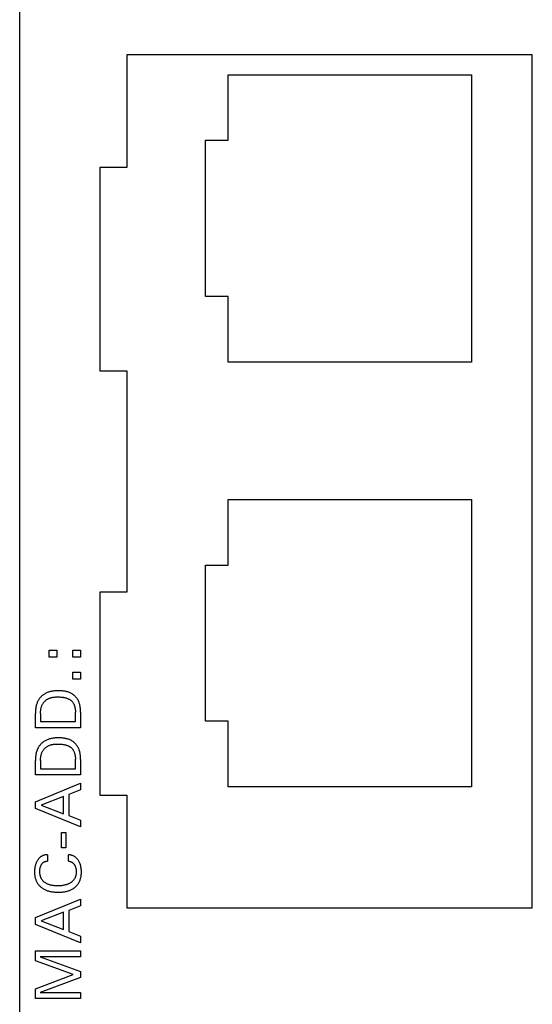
# Model space of a CAD drawing. Extents: x 0 to 841, y 0 to 594.
# Tile 7 of 65: x 120 to 143, y 320 to 364. Entities that reach past the tile are written whole.
import ezdxf

# ---------------------------------------------------------------- set-up
doc = ezdxf.new("R2010")
doc.units = 0
doc.header["$LTSCALE"] = 46.255
doc.layers.add('20000_FRONT_O', color=7, linetype='CONTINUOUS')

msp = doc.modelspace()

# ---------------------------------------------------------------- linework, layer by layer
at = {"layer": '20000_FRONT_O', "color": 7, "linetype": 'CONTINUOUS'}
for p, q in [((120.383, 279.768), (120.383, 566.768)), ((125.133, 362.578), (125.133, 357.578)), ((143.133, 362.578), (125.133, 362.578)), ((143.133, 324.758), (143.133, 362.578)), ((129.633, 358.791), (129.633, 361.692)), ((129.633, 361.692), (140.433, 361.692)), ((140.433, 361.692), (140.433, 348.962)), ((128.633, 351.864), (128.633, 358.791)), ((128.633, 358.791), (129.633, 358.791)), ((123.933, 357.578), (123.933, 348.578)), ((125.133, 357.578), (123.933, 357.578)), ((129.633, 351.864), (128.633, 351.864)), ((129.633, 348.962), (129.633, 351.864)), ((140.433, 348.962), (129.633, 348.962)), ((123.933, 348.578), (125.133, 348.578)), ((125.133, 348.578), (125.133, 338.758)), ((129.633, 339.961), (129.633, 342.862)), ((129.633, 342.862), (140.433, 342.862)), ((140.433, 342.862), (140.433, 330.132)), ((128.633, 333.034), (128.633, 339.961)), ((128.633, 339.961), (129.633, 339.961)), ((123.933, 338.758), (123.933, 329.758)), ((125.133, 338.758), (123.933, 338.758)), ((121.689, 335.872), (121.689, 336.181)), ((121.689, 336.181), (122.027, 336.181)), ((122.027, 336.181), (122.027, 335.872)), ((122.745, 335.872), (122.745, 336.181)), ((122.745, 336.181), (123.083, 336.181)), ((123.083, 336.181), (123.083, 335.872)), ((122.027, 335.872), (121.689, 335.872)), ((123.083, 335.872), (122.745, 335.872)), ((122.745, 334.908), (122.745, 335.217)), ((122.745, 335.217), (123.083, 335.217)), ((123.083, 334.908), (122.745, 334.908)), ((123.083, 335.217), (123.083, 334.908)), ((121.816, 334.366), (121.78, 334.359)), ((121.852, 334.371), (121.816, 334.366)), ((121.889, 334.376), (121.852, 334.371)), ((121.926, 334.38), (121.889, 334.376)), ((121.963, 334.383), (121.926, 334.38)), ((122, 334.385), (121.963, 334.383)), ((122.037, 334.387), (122, 334.385)), ((122.074, 334.387), (122.037, 334.387)), ((122.112, 334.388), (122.074, 334.387)), ((122.147, 334.387), (122.112, 334.388)), ((122.182, 334.386), (122.147, 334.387)), ((122.218, 334.385), (122.182, 334.386)), ((122.253, 334.383), (122.218, 334.385)), ((122.288, 334.38), (122.253, 334.383)), ((122.322, 334.376), (122.288, 334.38)), ((122.357, 334.372), (122.322, 334.376)), ((122.391, 334.366), (122.357, 334.372)), ((122.425, 334.36), (122.391, 334.366)), ((121.197, 333.94), (121.181, 333.908)), ((121.214, 333.97), (121.197, 333.94)), ((121.233, 334), (121.214, 333.97)), ((121.253, 334.028), (121.233, 334)), ((121.274, 334.056), (121.253, 334.028)), ((121.296, 334.083), (121.274, 334.056)), ((121.319, 334.109), (121.296, 334.083)), ((121.344, 334.134), (121.319, 334.109)), ((121.37, 334.157), (121.344, 334.134)), ((121.396, 334.18), (121.37, 334.157)), ((121.423, 334.202), (121.396, 334.18)), ((121.451, 334.222), (121.423, 334.202)), ((121.48, 334.241), (121.451, 334.222)), ((121.51, 334.259), (121.48, 334.241)), ((121.485, 333.911), (121.504, 333.929)), ((121.504, 333.929), (121.522, 333.947)), ((121.54, 334.276), (121.51, 334.259)), ((121.522, 333.947), (121.542, 333.963)), ((121.573, 334.292), (121.54, 334.276)), ((121.542, 333.963), (121.562, 333.979)), ((121.562, 333.979), (121.583, 333.994)), ((121.606, 334.306), (121.573, 334.292)), ((121.583, 333.994), (121.605, 334.008)), ((121.605, 334.008), (121.627, 334.021)), ((121.64, 334.319), (121.606, 334.306)), ((121.627, 334.021), (121.649, 334.033)), ((121.674, 334.331), (121.64, 334.319)), ((121.649, 334.033), (121.674, 334.044)), ((121.709, 334.342), (121.674, 334.331)), ((121.674, 334.044), (121.699, 334.055)), ((121.699, 334.055), (121.724, 334.064)), ((121.744, 334.351), (121.709, 334.342)), ((121.724, 334.064), (121.75, 334.073)), ((121.78, 334.359), (121.744, 334.351)), ((121.75, 334.073), (121.776, 334.081)), ((121.776, 334.081), (121.802, 334.087)), ((121.802, 334.087), (121.829, 334.093)), ((121.829, 334.093), (121.855, 334.098)), ((121.855, 334.098), (121.882, 334.102)), ((121.882, 334.102), (121.909, 334.105)), ((121.909, 334.105), (121.937, 334.108)), ((121.937, 334.108), (121.964, 334.11)), ((121.964, 334.11), (121.991, 334.112)), ((121.991, 334.112), (122.019, 334.113)), ((122.019, 334.113), (122.046, 334.114)), ((122.046, 334.114), (122.074, 334.114)), ((122.074, 334.114), (122.113, 334.114)), ((122.113, 334.114), (122.152, 334.113)), ((122.152, 334.113), (122.191, 334.11)), ((122.191, 334.11), (122.23, 334.107)), ((122.23, 334.107), (122.268, 334.103)), ((122.268, 334.103), (122.307, 334.098)), ((122.307, 334.098), (122.335, 334.094)), ((122.335, 334.094), (122.362, 334.088)), ((122.362, 334.088), (122.39, 334.083)), ((122.39, 334.083), (122.417, 334.076)), ((122.417, 334.076), (122.444, 334.068)), ((122.459, 334.352), (122.425, 334.36)), ((122.444, 334.068), (122.471, 334.06)), ((122.492, 334.344), (122.459, 334.352)), ((122.471, 334.06), (122.497, 334.05)), ((122.525, 334.334), (122.492, 334.344)), ((122.497, 334.05), (122.519, 334.042)), ((122.519, 334.042), (122.541, 334.032)), ((122.557, 334.323), (122.525, 334.334)), ((122.541, 334.032), (122.563, 334.022)), ((122.589, 334.311), (122.557, 334.323)), ((122.563, 334.022), (122.584, 334.01)), ((122.584, 334.01), (122.604, 333.998)), ((122.62, 334.297), (122.589, 334.311)), ((122.604, 333.998), (122.624, 333.985)), ((122.651, 334.282), (122.62, 334.297)), ((122.624, 333.985), (122.643, 333.971)), ((122.643, 333.971), (122.661, 333.957)), ((122.682, 334.265), (122.651, 334.282)), ((122.661, 333.957), (122.677, 333.942)), ((122.677, 333.942), (122.693, 333.927)), ((122.712, 334.246), (122.682, 334.265)), ((122.693, 333.927), (122.708, 333.91)), ((122.741, 334.227), (122.712, 334.246)), ((122.77, 334.206), (122.741, 334.227)), ((122.797, 334.183), (122.77, 334.206)), ((122.824, 334.159), (122.797, 334.183)), ((122.849, 334.135), (122.824, 334.159)), ((122.873, 334.109), (122.849, 334.135)), ((122.896, 334.082), (122.873, 334.109)), ((122.918, 334.054), (122.896, 334.082)), ((122.939, 334.025), (122.918, 334.054)), ((122.958, 333.995), (122.939, 334.025)), ((122.975, 333.964), (122.958, 333.995)), ((122.99, 333.934), (122.975, 333.964)), ((123.004, 333.903), (122.99, 333.934)), ((121.086, 333.489), (121.084, 333.453)), ((121.088, 333.525), (121.086, 333.489)), ((121.091, 333.561), (121.088, 333.525)), ((121.095, 333.597), (121.091, 333.561)), ((121.1, 333.633), (121.095, 333.597)), ((121.106, 333.669), (121.1, 333.633)), ((121.113, 333.704), (121.106, 333.669)), ((121.121, 333.739), (121.113, 333.704)), ((121.13, 333.774), (121.121, 333.739)), ((121.141, 333.809), (121.13, 333.774)), ((121.153, 333.842), (121.141, 333.809)), ((121.166, 333.876), (121.153, 333.842)), ((121.181, 333.908), (121.166, 333.876)), ((121.313, 333.486), (121.316, 333.512)), ((121.316, 333.512), (121.319, 333.539)), ((121.319, 333.539), (121.323, 333.565)), ((121.323, 333.565), (121.327, 333.591)), ((121.327, 333.591), (121.332, 333.617)), ((121.332, 333.617), (121.338, 333.642)), ((121.338, 333.642), (121.345, 333.668)), ((121.345, 333.668), (121.353, 333.693)), ((121.353, 333.693), (121.362, 333.717)), ((121.362, 333.717), (121.372, 333.741)), ((121.372, 333.741), (121.383, 333.765)), ((121.383, 333.765), (121.395, 333.788)), ((121.395, 333.788), (121.407, 333.81)), ((121.407, 333.81), (121.421, 333.832)), ((121.421, 333.832), (121.436, 333.853)), ((121.436, 333.853), (121.451, 333.873)), ((121.451, 333.873), (121.468, 333.892)), ((121.468, 333.892), (121.485, 333.911)), ((122.708, 333.91), (122.723, 333.893)), ((122.723, 333.893), (122.737, 333.876)), ((122.737, 333.876), (122.75, 333.858)), ((122.75, 333.858), (122.762, 333.839)), ((122.762, 333.839), (122.774, 333.818)), ((122.774, 333.818), (122.785, 333.797)), ((122.785, 333.797), (122.795, 333.775)), ((122.795, 333.775), (122.804, 333.753)), ((122.804, 333.753), (122.812, 333.73)), ((122.812, 333.73), (122.82, 333.707)), ((122.82, 333.707), (122.827, 333.684)), ((122.827, 333.684), (122.832, 333.661)), ((122.832, 333.661), (122.838, 333.633)), ((122.838, 333.633), (122.843, 333.605)), ((122.843, 333.605), (122.847, 333.577)), ((122.847, 333.577), (122.851, 333.549)), ((122.851, 333.549), (122.853, 333.521)), ((122.853, 333.521), (122.855, 333.493)), ((122.855, 333.493), (122.856, 333.465)), ((123.017, 333.871), (123.004, 333.903)), ((123.028, 333.839), (123.017, 333.871)), ((123.038, 333.807), (123.028, 333.839)), ((123.047, 333.774), (123.038, 333.807)), ((123.054, 333.741), (123.047, 333.774)), ((123.061, 333.707), (123.054, 333.741)), ((123.067, 333.673), (123.061, 333.707)), ((123.071, 333.639), (123.067, 333.673)), ((123.075, 333.605), (123.071, 333.639)), ((123.078, 333.571), (123.075, 333.605)), ((123.08, 333.537), (123.078, 333.571)), ((123.082, 333.503), (123.08, 333.537)), ((123.083, 333.469), (123.082, 333.503)), ((121.084, 333.453), (121.083, 333.417)), ((121.083, 333.417), (121.083, 333.381)), ((121.083, 332.748), (121.083, 333.381)), ((121.31, 333.407), (121.311, 333.433)), ((121.31, 333.381), (121.31, 333.407)), ((121.31, 333.381), (121.31, 333.021)), ((121.311, 333.433), (121.312, 333.46)), ((121.312, 333.46), (121.313, 333.486)), ((122.856, 333.465), (122.856, 333.436)), ((122.856, 333.021), (122.856, 333.436)), ((123.083, 333.435), (123.083, 333.469)), ((123.083, 333.435), (123.083, 332.748)), ((123.083, 332.748), (121.083, 332.748)), ((121.31, 333.021), (122.856, 333.021)), ((129.633, 333.034), (128.633, 333.034)), ((129.633, 330.132), (129.633, 333.034)), ((121.54, 332.188), (121.51, 332.171)), ((121.573, 332.204), (121.54, 332.188)), ((121.606, 332.218), (121.573, 332.204)), ((121.64, 332.232), (121.606, 332.218)), ((121.674, 332.243), (121.64, 332.232)), ((121.709, 332.254), (121.674, 332.243)), ((121.744, 332.263), (121.709, 332.254)), ((121.78, 332.271), (121.744, 332.263)), ((121.816, 332.278), (121.78, 332.271)), ((121.852, 332.283), (121.816, 332.278)), ((121.889, 332.288), (121.852, 332.283)), ((121.926, 332.292), (121.889, 332.288)), ((121.963, 332.295), (121.926, 332.292)), ((122, 332.297), (121.963, 332.295)), ((122.037, 332.299), (122, 332.297)), ((122.074, 332.3), (122.037, 332.299)), ((122.112, 332.3), (122.074, 332.3)), ((122.147, 332.299), (122.112, 332.3)), ((122.182, 332.299), (122.147, 332.299)), ((122.218, 332.297), (122.182, 332.299)), ((122.253, 332.295), (122.218, 332.297)), ((122.288, 332.292), (122.253, 332.295)), ((122.322, 332.288), (122.288, 332.292)), ((122.357, 332.284), (122.322, 332.288)), ((122.391, 332.278), (122.357, 332.284)), ((122.425, 332.272), (122.391, 332.278)), ((122.459, 332.264), (122.425, 332.272)), ((122.492, 332.256), (122.459, 332.264)), ((122.525, 332.246), (122.492, 332.256)), ((122.557, 332.235), (122.525, 332.246)), ((122.589, 332.223), (122.557, 332.235)), ((122.62, 332.209), (122.589, 332.223)), ((122.651, 332.194), (122.62, 332.209)), ((122.682, 332.177), (122.651, 332.194)), ((121.153, 331.754), (121.141, 331.721)), ((121.166, 331.788), (121.153, 331.754)), ((121.181, 331.82), (121.166, 331.788)), ((121.197, 331.852), (121.181, 331.82)), ((121.214, 331.882), (121.197, 331.852)), ((121.233, 331.912), (121.214, 331.882)), ((121.253, 331.94), (121.233, 331.912)), ((121.274, 331.968), (121.253, 331.94)), ((121.296, 331.995), (121.274, 331.968)), ((121.319, 332.021), (121.296, 331.995)), ((121.344, 332.046), (121.319, 332.021)), ((121.37, 332.069), (121.344, 332.046)), ((121.396, 332.092), (121.37, 332.069)), ((121.423, 332.114), (121.396, 332.092)), ((121.407, 331.722), (121.421, 331.744)), ((121.421, 331.744), (121.436, 331.765)), ((121.451, 332.134), (121.423, 332.114)), ((121.436, 331.765), (121.451, 331.785)), ((121.48, 332.153), (121.451, 332.134)), ((121.451, 331.785), (121.468, 331.804)), ((121.468, 331.804), (121.485, 331.823)), ((121.51, 332.171), (121.48, 332.153)), ((121.485, 331.823), (121.504, 331.841)), ((121.504, 331.841), (121.522, 331.859)), ((121.522, 331.859), (121.542, 331.875)), ((121.542, 331.875), (121.562, 331.891)), ((121.562, 331.891), (121.583, 331.906)), ((121.583, 331.906), (121.605, 331.92)), ((121.605, 331.92), (121.627, 331.933)), ((121.627, 331.933), (121.649, 331.945)), ((121.649, 331.945), (121.674, 331.956)), ((121.674, 331.956), (121.699, 331.967)), ((121.699, 331.967), (121.724, 331.977)), ((121.724, 331.977), (121.75, 331.985)), ((121.75, 331.985), (121.776, 331.993)), ((121.776, 331.993), (121.802, 331.999)), ((121.802, 331.999), (121.829, 332.005)), ((121.829, 332.005), (121.855, 332.01)), ((121.855, 332.01), (121.882, 332.014)), ((121.882, 332.014), (121.909, 332.018)), ((121.909, 332.018), (121.937, 332.02)), ((121.937, 332.02), (121.964, 332.023)), ((121.964, 332.023), (121.991, 332.024)), ((121.991, 332.024), (122.019, 332.025)), ((122.019, 332.025), (122.046, 332.026)), ((122.046, 332.026), (122.074, 332.026)), ((122.074, 332.026), (122.113, 332.026)), ((122.113, 332.026), (122.152, 332.025)), ((122.152, 332.025), (122.191, 332.023)), ((122.191, 332.023), (122.23, 332.02)), ((122.23, 332.02), (122.268, 332.015)), ((122.268, 332.015), (122.307, 332.01)), ((122.307, 332.01), (122.335, 332.006)), ((122.335, 332.006), (122.362, 332.001)), ((122.362, 332.001), (122.39, 331.995)), ((122.39, 331.995), (122.417, 331.988)), ((122.417, 331.988), (122.444, 331.98)), ((122.444, 331.98), (122.471, 331.972)), ((122.471, 331.972), (122.497, 331.963)), ((122.497, 331.963), (122.519, 331.954)), ((122.519, 331.954), (122.541, 331.944)), ((122.541, 331.944), (122.563, 331.934)), ((122.563, 331.934), (122.584, 331.922)), ((122.584, 331.922), (122.604, 331.91)), ((122.604, 331.91), (122.624, 331.897)), ((122.624, 331.897), (122.643, 331.883)), ((122.643, 331.883), (122.661, 331.869)), ((122.661, 331.869), (122.677, 331.854)), ((122.677, 331.854), (122.693, 331.839)), ((122.712, 332.159), (122.682, 332.177)), ((122.693, 331.839), (122.708, 331.822)), ((122.708, 331.822), (122.723, 331.806)), ((122.741, 332.139), (122.712, 332.159)), ((122.723, 331.806), (122.737, 331.788)), ((122.737, 331.788), (122.75, 331.77)), ((122.77, 332.118), (122.741, 332.139)), ((122.75, 331.77), (122.762, 331.751)), ((122.762, 331.751), (122.774, 331.73)), ((122.797, 332.095), (122.77, 332.118)), ((122.824, 332.072), (122.797, 332.095)), ((122.849, 332.047), (122.824, 332.072)), ((122.873, 332.021), (122.849, 332.047)), ((122.896, 331.994), (122.873, 332.021)), ((122.918, 331.966), (122.896, 331.994)), ((122.939, 331.937), (122.918, 331.966)), ((122.958, 331.907), (122.939, 331.937)), ((122.975, 331.876), (122.958, 331.907)), ((122.99, 331.846), (122.975, 331.876)), ((123.004, 331.815), (122.99, 331.846)), ((123.017, 331.784), (123.004, 331.815)), ((123.028, 331.752), (123.017, 331.784)), ((123.038, 331.719), (123.028, 331.752)), ((121.084, 331.365), (121.083, 331.329)), ((121.083, 331.329), (121.083, 331.293)), ((121.086, 331.401), (121.084, 331.365)), ((121.088, 331.437), (121.086, 331.401)), ((121.091, 331.473), (121.088, 331.437)), ((121.095, 331.509), (121.091, 331.473)), ((121.1, 331.545), (121.095, 331.509)), ((121.106, 331.581), (121.1, 331.545)), ((121.113, 331.616), (121.106, 331.581)), ((121.121, 331.652), (121.113, 331.616)), ((121.13, 331.686), (121.121, 331.652)), ((121.141, 331.721), (121.13, 331.686)), ((121.31, 331.319), (121.311, 331.346)), ((121.31, 331.293), (121.31, 331.319)), ((121.311, 331.346), (121.312, 331.372)), ((121.312, 331.372), (121.313, 331.398)), ((121.313, 331.398), (121.316, 331.425)), ((121.316, 331.425), (121.319, 331.451)), ((121.319, 331.451), (121.323, 331.477)), ((121.323, 331.477), (121.327, 331.503)), ((121.327, 331.503), (121.332, 331.529)), ((121.332, 331.529), (121.338, 331.554)), ((121.338, 331.554), (121.345, 331.58)), ((121.345, 331.58), (121.353, 331.605)), ((121.353, 331.605), (121.362, 331.629)), ((121.362, 331.629), (121.372, 331.653)), ((121.372, 331.653), (121.383, 331.677)), ((121.383, 331.677), (121.395, 331.7)), ((121.395, 331.7), (121.407, 331.722)), ((122.774, 331.73), (122.785, 331.709)), ((122.785, 331.709), (122.795, 331.687)), ((122.795, 331.687), (122.804, 331.665)), ((122.804, 331.665), (122.812, 331.642)), ((122.812, 331.642), (122.82, 331.62)), ((122.82, 331.62), (122.827, 331.596)), ((122.827, 331.596), (122.832, 331.573)), ((122.832, 331.573), (122.838, 331.545)), ((122.838, 331.545), (122.843, 331.518)), ((122.843, 331.518), (122.847, 331.49)), ((122.847, 331.49), (122.851, 331.461)), ((122.851, 331.461), (122.853, 331.433)), ((122.853, 331.433), (122.855, 331.405)), ((122.855, 331.405), (122.856, 331.377)), ((122.856, 331.377), (122.856, 331.349)), ((122.856, 330.933), (122.856, 331.349)), ((123.047, 331.686), (123.038, 331.719)), ((123.054, 331.653), (123.047, 331.686)), ((123.061, 331.619), (123.054, 331.653)), ((123.067, 331.586), (123.061, 331.619)), ((123.071, 331.552), (123.067, 331.586)), ((123.075, 331.518), (123.071, 331.552)), ((123.078, 331.483), (123.075, 331.518)), ((123.08, 331.449), (123.078, 331.483)), ((123.082, 331.415), (123.08, 331.449)), ((123.083, 331.381), (123.082, 331.415)), ((123.083, 331.347), (123.083, 331.381)), ((123.083, 331.347), (123.083, 330.66)), ((121.083, 330.66), (121.083, 331.293)), ((121.31, 331.293), (121.31, 330.933)), ((121.31, 330.933), (122.856, 330.933)), ((123.083, 330.66), (121.083, 330.66)), ((121.083, 329.471), (123.083, 330.291)), ((123.083, 330.291), (123.083, 329.994)), ((140.433, 330.132), (129.633, 330.132)), ((122.334, 329.706), (121.341, 329.322)), ((122.334, 328.939), (122.334, 329.706)), ((123.083, 329.994), (122.561, 329.792)), ((122.561, 329.792), (122.561, 328.851)), ((123.933, 329.758), (125.133, 329.758)), ((125.133, 329.758), (125.133, 324.758)), ((121.083, 329.17), (121.083, 329.471)), ((123.083, 328.349), (121.083, 329.17)), ((121.341, 329.322), (122.334, 328.939)), ((122.561, 328.851), (123.083, 328.653)), ((123.083, 328.653), (123.083, 328.349)), ((122.237, 327.422), (122.237, 328.111)), ((122.237, 328.111), (122.425, 328.111)), ((122.425, 328.111), (122.425, 327.422)), ((122.425, 327.422), (122.237, 327.422)), ((121.231, 326.951), (121.214, 326.932)), ((121.248, 326.97), (121.231, 326.951)), ((121.267, 326.988), (121.248, 326.97)), ((121.286, 327.005), (121.267, 326.988)), ((121.305, 327.02), (121.286, 327.005)), ((121.325, 327.034), (121.305, 327.02)), ((121.346, 327.047), (121.325, 327.034)), ((121.367, 327.058), (121.346, 327.047)), ((121.389, 327.069), (121.367, 327.058)), ((121.411, 327.079), (121.389, 327.069)), ((121.434, 327.087), (121.411, 327.079)), ((121.459, 327.095), (121.434, 327.087)), ((121.484, 327.102), (121.459, 327.095)), ((121.51, 327.107), (121.484, 327.102)), ((121.535, 327.111), (121.51, 327.107)), ((121.561, 327.114), (121.535, 327.111)), ((121.587, 327.115), (121.561, 327.114)), ((121.613, 327.115), (121.587, 327.115)), ((121.613, 327.115), (121.613, 326.834)), ((122.553, 326.834), (122.553, 327.115)), ((122.578, 327.114), (122.553, 327.115)), ((122.604, 327.112), (122.578, 327.114)), ((122.629, 327.109), (122.604, 327.112)), ((122.654, 327.104), (122.629, 327.109)), ((122.679, 327.098), (122.654, 327.104)), ((122.703, 327.091), (122.679, 327.098)), ((122.727, 327.083), (122.703, 327.091)), ((122.75, 327.074), (122.727, 327.083)), ((122.772, 327.064), (122.75, 327.074)), ((122.793, 327.053), (122.772, 327.064)), ((122.814, 327.04), (122.793, 327.053)), ((122.835, 327.027), (122.814, 327.04)), ((122.854, 327.013), (122.835, 327.027)), ((122.873, 326.998), (122.854, 327.013)), ((122.893, 326.981), (122.873, 326.998)), ((122.911, 326.963), (122.893, 326.981)), ((122.929, 326.944), (122.911, 326.963)), ((122.945, 326.924), (122.929, 326.944)), ((121.052, 326.508), (121.048, 326.469)), ((121.057, 326.547), (121.052, 326.508)), ((121.063, 326.582), (121.057, 326.547)), ((121.07, 326.617), (121.063, 326.582)), ((121.079, 326.651), (121.07, 326.617)), ((121.088, 326.685), (121.079, 326.651)), ((121.099, 326.719), (121.088, 326.685)), ((121.109, 326.745), (121.099, 326.719)), ((121.119, 326.77), (121.109, 326.745)), ((121.13, 326.796), (121.119, 326.77)), ((121.142, 326.82), (121.13, 326.796)), ((121.155, 326.844), (121.142, 326.82)), ((121.169, 326.868), (121.155, 326.844)), ((121.183, 326.89), (121.169, 326.868)), ((121.198, 326.911), (121.183, 326.89)), ((121.214, 326.932), (121.198, 326.911)), ((121.283, 326.494), (121.286, 326.515)), ((121.286, 326.515), (121.291, 326.536)), ((121.291, 326.536), (121.296, 326.556)), ((121.296, 326.556), (121.302, 326.576)), ((121.302, 326.576), (121.308, 326.596)), ((121.308, 326.596), (121.315, 326.615)), ((121.315, 326.615), (121.323, 326.633)), ((121.323, 326.633), (121.331, 326.651)), ((121.331, 326.651), (121.341, 326.668)), ((121.341, 326.668), (121.351, 326.685)), ((121.351, 326.685), (121.359, 326.698)), ((121.359, 326.698), (121.368, 326.711)), ((121.368, 326.711), (121.377, 326.723)), ((121.377, 326.723), (121.387, 326.735)), ((121.387, 326.735), (121.398, 326.747)), ((121.398, 326.747), (121.409, 326.758)), ((121.409, 326.758), (121.42, 326.768)), ((121.42, 326.768), (121.431, 326.777)), ((121.431, 326.777), (121.443, 326.785)), ((121.443, 326.785), (121.455, 326.793)), ((121.455, 326.793), (121.468, 326.8)), ((121.468, 326.8), (121.481, 326.807)), ((121.481, 326.807), (121.494, 326.812)), ((121.494, 326.812), (121.508, 326.818)), ((121.508, 326.818), (121.522, 326.822)), ((121.522, 326.822), (121.537, 326.826)), ((121.537, 326.826), (121.552, 326.829)), ((121.552, 326.829), (121.567, 326.832)), ((121.567, 326.832), (121.582, 326.833)), ((121.582, 326.833), (121.598, 326.834)), ((121.598, 326.834), (121.613, 326.834)), ((122.553, 326.834), (122.571, 326.832)), ((122.571, 326.832), (122.589, 326.829)), ((122.589, 326.829), (122.607, 326.824)), ((122.607, 326.824), (122.624, 326.819)), ((122.624, 326.819), (122.642, 326.813)), ((122.642, 326.813), (122.659, 326.807)), ((122.659, 326.807), (122.674, 326.8)), ((122.674, 326.8), (122.69, 326.792)), ((122.69, 326.792), (122.705, 326.783)), ((122.705, 326.783), (122.719, 326.774)), ((122.719, 326.774), (122.733, 326.764)), ((122.733, 326.764), (122.746, 326.753)), ((122.746, 326.753), (122.759, 326.741)), ((122.759, 326.741), (122.772, 326.728)), ((122.772, 326.728), (122.783, 326.715)), ((122.783, 326.715), (122.795, 326.701)), ((122.795, 326.701), (122.805, 326.687)), ((122.805, 326.687), (122.815, 326.672)), ((122.815, 326.672), (122.825, 326.656)), ((122.825, 326.656), (122.835, 326.638)), ((122.835, 326.638), (122.844, 326.62)), ((122.844, 326.62), (122.852, 326.602)), ((122.852, 326.602), (122.859, 326.584)), ((122.859, 326.584), (122.866, 326.564)), ((122.866, 326.564), (122.872, 326.543)), ((122.872, 326.543), (122.877, 326.523)), ((122.877, 326.523), (122.882, 326.502)), ((122.961, 326.904), (122.945, 326.924)), ((122.976, 326.883), (122.961, 326.904)), ((122.991, 326.861), (122.976, 326.883)), ((123.008, 326.832), (122.991, 326.861)), ((123.024, 326.803), (123.008, 326.832)), ((123.038, 326.773), (123.024, 326.803)), ((123.052, 326.743), (123.038, 326.773)), ((123.064, 326.712), (123.052, 326.743)), ((123.075, 326.678), (123.064, 326.712)), ((123.085, 326.645), (123.075, 326.678)), ((123.094, 326.611), (123.085, 326.645)), ((123.102, 326.576), (123.094, 326.611)), ((123.108, 326.542), (123.102, 326.576)), ((123.113, 326.504), (123.108, 326.542)), ((123.117, 326.466), (123.113, 326.504)), ((121.044, 326.39), (121.043, 326.351)), ((121.043, 326.351), (121.044, 326.316)), ((121.045, 326.429), (121.044, 326.39)), ((121.044, 326.316), (121.045, 326.281)), ((121.048, 326.469), (121.045, 326.429)), ((121.045, 326.281), (121.048, 326.246)), ((121.048, 326.246), (121.051, 326.211)), ((121.051, 326.211), (121.056, 326.177)), ((121.056, 326.177), (121.062, 326.142)), ((121.062, 326.142), (121.069, 326.108)), ((121.069, 326.108), (121.077, 326.074)), ((121.077, 326.074), (121.086, 326.044)), ((121.274, 326.379), (121.275, 326.402)), ((121.274, 326.356), (121.274, 326.379)), ((121.275, 326.334), (121.274, 326.356)), ((121.275, 326.425), (121.277, 326.448)), ((121.275, 326.402), (121.275, 326.425)), ((121.277, 326.311), (121.275, 326.334)), ((121.277, 326.448), (121.28, 326.471)), ((121.279, 326.288), (121.277, 326.311)), ((121.282, 326.266), (121.279, 326.288)), ((121.28, 326.471), (121.283, 326.494)), ((121.285, 326.243), (121.282, 326.266)), ((121.289, 326.221), (121.285, 326.243)), ((121.294, 326.198), (121.289, 326.221)), ((121.3, 326.176), (121.294, 326.198)), ((121.306, 326.157), (121.3, 326.176)), ((121.313, 326.137), (121.306, 326.157)), ((121.32, 326.118), (121.313, 326.137)), ((121.328, 326.099), (121.32, 326.118)), ((121.337, 326.081), (121.328, 326.099)), ((121.346, 326.063), (121.337, 326.081)), ((122.829, 326.076), (122.817, 326.055)), ((122.839, 326.097), (122.829, 326.076)), ((122.849, 326.118), (122.839, 326.097)), ((122.857, 326.14), (122.849, 326.118)), ((122.865, 326.163), (122.857, 326.14)), ((122.872, 326.185), (122.865, 326.163)), ((122.877, 326.207), (122.872, 326.185)), ((122.882, 326.229), (122.877, 326.207)), ((122.882, 326.502), (122.885, 326.482)), ((122.886, 326.252), (122.882, 326.229)), ((122.885, 326.482), (122.889, 326.459)), ((122.889, 326.275), (122.886, 326.252)), ((122.889, 326.459), (122.891, 326.436)), ((122.891, 326.297), (122.889, 326.275)), ((122.891, 326.436), (122.893, 326.413)), ((122.893, 326.32), (122.891, 326.297)), ((122.893, 326.413), (122.894, 326.39)), ((122.894, 326.343), (122.893, 326.32)), ((122.894, 326.39), (122.894, 326.366)), ((122.894, 326.366), (122.894, 326.343)), ((123.081, 326.044), (123.089, 326.074)), ((123.089, 326.074), (123.098, 326.108)), ((123.098, 326.108), (123.105, 326.143)), ((123.105, 326.143), (123.11, 326.177)), ((123.11, 326.177), (123.115, 326.211)), ((123.115, 326.211), (123.118, 326.246)), ((123.12, 326.427), (123.117, 326.466)), ((123.118, 326.246), (123.121, 326.281)), ((123.122, 326.389), (123.12, 326.427)), ((123.121, 326.281), (123.122, 326.316)), ((123.123, 326.351), (123.122, 326.389)), ((123.122, 326.316), (123.123, 326.351)), ((121.086, 326.044), (121.096, 326.014)), ((121.096, 326.014), (121.107, 325.985)), ((121.107, 325.985), (121.12, 325.956)), ((121.12, 325.956), (121.133, 325.928)), ((121.133, 325.928), (121.148, 325.9)), ((121.148, 325.9), (121.164, 325.873)), ((121.164, 325.873), (121.18, 325.846)), ((121.18, 325.846), (121.198, 325.821)), ((121.198, 325.821), (121.218, 325.796)), ((121.218, 325.796), (121.238, 325.772)), ((121.238, 325.772), (121.259, 325.749)), ((121.259, 325.749), (121.281, 325.727)), ((121.281, 325.727), (121.304, 325.706)), ((121.304, 325.706), (121.328, 325.686)), ((121.328, 325.686), (121.352, 325.666)), ((121.356, 326.045), (121.346, 326.063)), ((121.352, 325.666), (121.379, 325.646)), ((121.367, 326.027), (121.356, 326.045)), ((121.379, 326.011), (121.367, 326.027)), ((121.391, 325.994), (121.379, 326.011)), ((121.379, 325.646), (121.407, 325.627)), ((121.404, 325.978), (121.391, 325.994)), ((121.417, 325.963), (121.404, 325.978)), ((121.431, 325.948), (121.417, 325.963)), ((121.446, 325.934), (121.431, 325.948)), ((121.461, 325.92), (121.446, 325.934)), ((121.477, 325.906), (121.461, 325.92)), ((121.493, 325.894), (121.477, 325.906)), ((121.509, 325.882), (121.493, 325.894)), ((121.53, 325.868), (121.509, 325.882)), ((121.551, 325.855), (121.53, 325.868)), ((121.572, 325.842), (121.551, 325.855)), ((121.594, 325.831), (121.572, 325.842)), ((121.616, 325.82), (121.594, 325.831)), ((121.638, 325.81), (121.616, 325.82)), ((121.661, 325.801), (121.638, 325.81)), ((121.687, 325.792), (121.661, 325.801)), ((121.713, 325.784), (121.687, 325.792)), ((121.739, 325.776), (121.713, 325.784)), ((121.765, 325.769), (121.739, 325.776)), ((121.791, 325.763), (121.765, 325.769)), ((121.818, 325.758), (121.791, 325.763)), ((121.845, 325.753), (121.818, 325.758)), ((121.862, 325.75), (121.845, 325.753)), ((121.88, 325.748), (121.862, 325.75)), ((121.916, 325.744), (121.88, 325.748)), ((121.952, 325.741), (121.916, 325.744)), ((121.988, 325.739), (121.952, 325.741)), ((122.023, 325.737), (121.988, 325.739)), ((122.059, 325.737), (122.023, 325.737)), ((122.096, 325.737), (122.059, 325.737)), ((122.134, 325.738), (122.096, 325.737)), ((122.171, 325.74), (122.134, 325.738)), ((122.207, 325.743), (122.171, 325.74)), ((122.244, 325.747), (122.207, 325.743)), ((122.281, 325.752), (122.244, 325.747)), ((122.313, 325.757), (122.281, 325.752)), ((122.345, 325.763), (122.313, 325.757)), ((122.377, 325.77), (122.345, 325.763)), ((122.409, 325.777), (122.377, 325.77)), ((122.44, 325.786), (122.409, 325.777)), ((122.471, 325.796), (122.44, 325.786)), ((122.495, 325.805), (122.471, 325.796)), ((122.519, 325.814), (122.495, 325.805)), ((122.542, 325.824), (122.519, 325.814)), ((122.564, 325.834), (122.542, 325.824)), ((122.587, 325.845), (122.564, 325.834)), ((122.609, 325.857), (122.587, 325.845)), ((122.631, 325.87), (122.609, 325.857)), ((122.649, 325.882), (122.631, 325.87)), ((122.667, 325.894), (122.649, 325.882)), ((122.684, 325.907), (122.667, 325.894)), ((122.701, 325.921), (122.684, 325.907)), ((122.718, 325.935), (122.701, 325.921)), ((122.733, 325.949), (122.718, 325.935)), ((122.749, 325.965), (122.733, 325.949)), ((122.763, 325.981), (122.749, 325.965)), ((122.777, 325.997), (122.763, 325.981)), ((122.771, 325.628), (122.798, 325.647)), ((122.791, 326.016), (122.777, 325.997)), ((122.805, 326.035), (122.791, 326.016)), ((122.798, 325.647), (122.825, 325.668)), ((122.817, 326.055), (122.805, 326.035)), ((122.825, 325.668), (122.849, 325.687)), ((122.849, 325.687), (122.872, 325.707)), ((122.872, 325.707), (122.894, 325.728)), ((122.894, 325.728), (122.915, 325.75)), ((122.915, 325.75), (122.935, 325.773)), ((122.935, 325.773), (122.955, 325.797)), ((122.955, 325.797), (122.973, 325.822)), ((122.973, 325.822), (122.99, 325.847)), ((122.99, 325.847), (123.007, 325.873)), ((123.007, 325.873), (123.022, 325.9)), ((123.022, 325.9), (123.036, 325.928)), ((123.036, 325.928), (123.049, 325.957)), ((123.049, 325.957), (123.061, 325.985)), ((123.061, 325.985), (123.071, 326.015)), ((123.071, 326.015), (123.081, 326.044)), ((121.407, 325.627), (121.436, 325.61)), ((121.436, 325.61), (121.465, 325.593)), ((121.465, 325.593), (121.495, 325.577)), ((121.495, 325.577), (121.526, 325.563)), ((121.526, 325.563), (121.557, 325.55)), ((121.557, 325.55), (121.591, 325.536)), ((121.591, 325.536), (121.625, 325.524)), ((121.625, 325.524), (121.66, 325.513)), ((121.66, 325.513), (121.696, 325.503)), ((121.696, 325.503), (121.731, 325.494)), ((121.731, 325.494), (121.767, 325.486)), ((121.767, 325.486), (121.803, 325.48)), ((121.803, 325.48), (121.844, 325.473)), ((121.844, 325.473), (121.885, 325.468)), ((121.885, 325.468), (121.926, 325.463)), ((121.926, 325.463), (121.968, 325.46)), ((121.968, 325.46), (122.009, 325.458)), ((122.009, 325.458), (122.051, 325.457)), ((122.051, 325.457), (122.092, 325.456)), ((122.092, 325.456), (122.133, 325.457)), ((122.133, 325.457), (122.174, 325.458)), ((122.174, 325.458), (122.215, 325.46)), ((122.215, 325.46), (122.256, 325.464)), ((122.256, 325.464), (122.297, 325.468)), ((122.297, 325.468), (122.338, 325.473)), ((122.338, 325.473), (122.379, 325.48)), ((122.379, 325.48), (122.415, 325.487)), ((122.415, 325.487), (122.45, 325.494)), ((122.45, 325.494), (122.485, 325.503)), ((122.485, 325.503), (122.52, 325.513)), ((122.52, 325.513), (122.555, 325.524)), ((122.555, 325.524), (122.589, 325.537)), ((122.589, 325.537), (122.623, 325.55)), ((122.623, 325.55), (122.654, 325.564)), ((122.654, 325.564), (122.684, 325.578)), ((122.684, 325.578), (122.713, 325.594)), ((122.713, 325.594), (122.742, 325.611)), ((122.742, 325.611), (122.771, 325.628)), ((121.083, 324.331), (123.083, 325.152)), ((123.083, 324.854), (122.561, 324.653)), ((123.083, 325.152), (123.083, 324.854)), ((125.133, 324.758), (143.133, 324.758)), ((121.083, 324.03), (121.083, 324.331)), ((122.334, 324.566), (121.341, 324.182)), ((122.334, 323.799), (122.334, 324.566)), ((122.561, 324.653), (122.561, 323.711)), ((123.083, 323.21), (121.083, 324.03)), ((121.341, 324.182), (122.334, 323.799)), ((122.561, 323.711), (123.083, 323.513)), ((123.083, 323.513), (123.083, 323.21)), ((121.083, 322.417), (121.083, 322.861)), ((121.083, 322.861), (123.083, 322.861)), ((121.29, 322.587), (123.083, 321.945)), ((123.083, 322.587), (121.29, 322.587)), ((123.083, 322.861), (123.083, 322.587)), ((122.757, 321.809), (121.083, 322.417)), ((121.083, 321.181), (122.757, 321.809)), ((123.083, 321.945), (123.083, 321.67)), ((123.083, 321.67), (121.293, 321.011)), ((121.083, 320.738), (121.083, 321.181)), ((121.293, 321.011), (123.083, 321.011)), ((123.083, 321.011), (123.083, 320.738)), ((123.083, 320.738), (121.083, 320.738))]:
    msp.add_line(p, q, dxfattribs=at)

doc.saveas('drawing.dxf')
